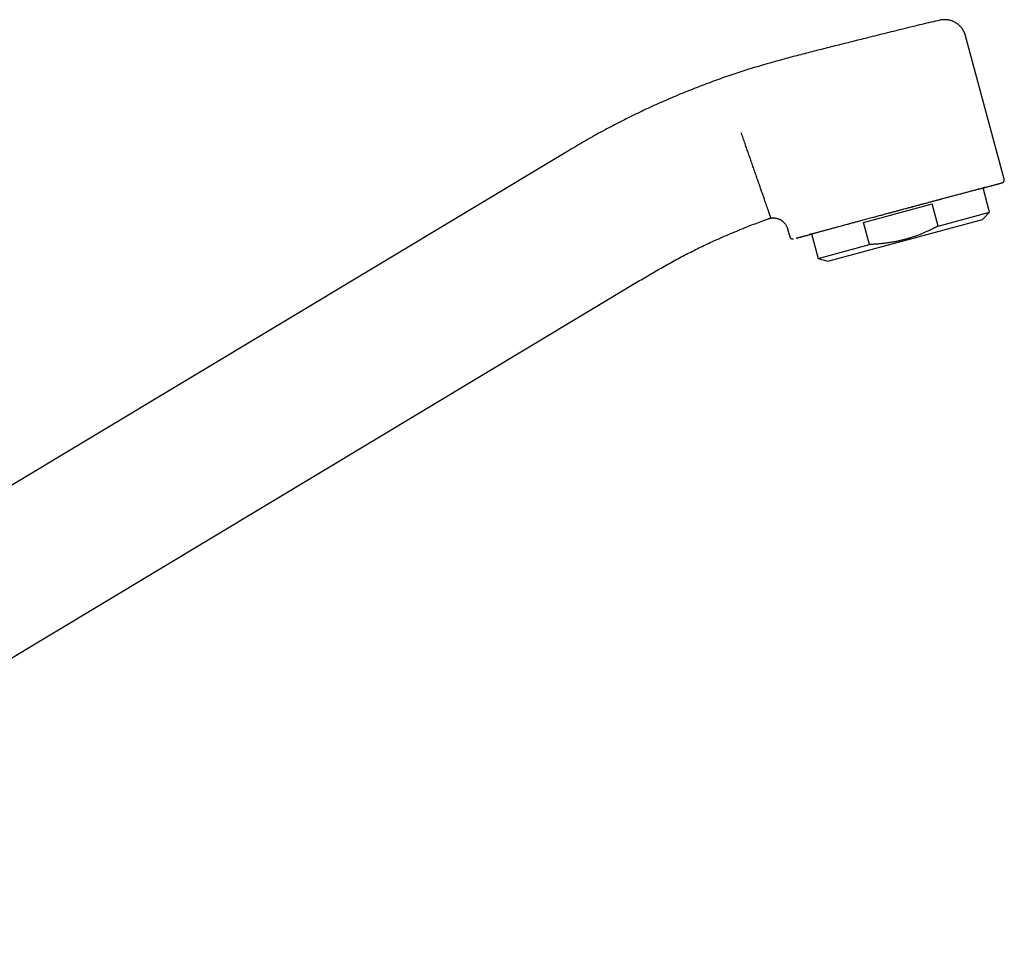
# Model space of a CAD drawing. Header units: millimetres. Extents: x 8 to 983, y 12 to 718.
# Tile 33 of 33: x 850 to 983, y 526 to 652. Entities that reach past the tile are written whole.
import ezdxf

# ---------------------------------------------------------------- set-up
doc = ezdxf.new("R2010")
doc.units = ezdxf.units.MM

msp = doc.modelspace()

# ---------------------------------------------------------------- linework, layer by layer
at = {"color": 7, "linetype": 'Continuous', "lineweight": 30}
for p, q in [((982.83, 630.19), (977.6, 649.58)), ((923.28, 633.61), (801.22, 560.27)), ((980.86, 625.73), (979.97, 629.01)), ((963.83, 624.35), (973.09, 626.85)), ((973.9, 623.85), (973.09, 626.85)), ((973.9, 623.85), (980.86, 625.73)), ((979.88, 624.75), (980.86, 625.73)), ((959.02, 619.12), (979.88, 624.75)), ((964.64, 621.35), (963.83, 624.35)), ((953.57, 623.48), (953.86, 622.4)), ((956.79, 622.78), (957.68, 619.48)), ((957.68, 619.48), (964.64, 621.35)), ((957.68, 619.48), (959.02, 619.12)), ((782.72, 525.82), (933.58, 616.47))]:
    msp.add_line(p, q, dxfattribs=at)
for points, knots in [([(974.15, 651.67), (973.76, 651.58), (972.94, 651.4), (971.7, 651.11), (970.42, 650.8), (969.14, 650.48), (967.87, 650.17), (966.59, 649.85), (965.31, 649.53), (963.78, 649.15), (961.99, 648.7), (959.94, 648.19), (957.9, 647.67), (955.86, 647.15), (954.5, 646.79), (953.82, 646.61)], [0, 0, 0, 0, 0.056861, 0.119727, 0.182599, 0.245474, 0.308349, 0.371224, 0.434098, 0.496974, 0.597576, 0.698182, 0.79879, 0.899396, 1, 1, 1, 1]), ([(977.61, 649.58), (977.6, 649.62), (977.58, 649.69), (977.54, 649.8), (977.5, 649.89), (977.47, 649.98), (977.44, 650.04), (977.42, 650.1), (977.4, 650.14), (977.38, 650.17), (977.36, 650.2), (977.35, 650.22), (977.34, 650.24), (977.33, 650.25), (977.32, 650.28), (977.3, 650.31), (977.27, 650.35), (977.24, 650.41), (977.19, 650.48), (977.14, 650.56), (977.06, 650.65), (976.97, 650.76), (976.85, 650.89), (976.74, 651), (976.64, 651.08), (976.57, 651.14), (976.48, 651.2), (976.39, 651.26), (976.29, 651.33), (976.17, 651.39), (976.05, 651.45), (975.92, 651.51), (975.78, 651.57), (975.64, 651.62), (975.49, 651.66), (975.34, 651.69), (975.18, 651.72), (975.01, 651.74), (974.84, 651.74), (974.67, 651.74), (974.49, 651.73), (974.31, 651.71), (974.2, 651.68), (974.15, 651.67)], [0, 0, 0, 0, 0.027424, 0.052458, 0.074971, 0.094854, 0.112015, 0.12418, 0.134366, 0.142544, 0.149396, 0.15393, 0.158459, 0.163411, 0.168789, 0.17451, 0.188712, 0.203921, 0.223357, 0.243844, 0.264775, 0.303228, 0.343035, 0.384153, 0.404021, 0.425527, 0.449032, 0.474531, 0.502012, 0.530909, 0.561666, 0.594237, 0.628567, 0.661243, 0.695249, 0.730508, 0.766934, 0.804427, 0.842879, 0.88217, 0.922174, 0.962755, 1, 1, 1, 1]), ([(974.15, 651.67), (974.15, 651.67), (974.15, 651.67), (974.15, 651.67), (974.15, 651.67)], [0, 0, 0, 0, 0.859511, 1, 1, 1, 1]), ([(953.82, 646.61), (953.51, 646.52), (952.82, 646.34), (951.74, 646.04), (950.61, 645.72), (949.48, 645.39), (948.36, 645.05), (947.25, 644.7), (946.16, 644.34), (945.06, 643.96), (943.97, 643.57), (942.87, 643.17), (941.76, 642.75), (940.66, 642.32), (939.57, 641.88), (938.48, 641.43), (937.39, 640.96), (936.31, 640.49), (935.24, 640), (934.17, 639.51), (933.1, 639), (932.04, 638.48), (930.99, 637.95), (929.94, 637.41), (928.87, 636.83), (927.76, 636.23), (926.63, 635.59), (925.51, 634.94), (924.39, 634.28), (923.65, 633.84), (923.28, 633.61)], [0, 0, 0, 0, 0.029323, 0.0646583, 0.0999949, 0.1353309, 0.1706653, 0.2053667, 0.2400666, 0.2747661, 0.3094662, 0.3448758, 0.3802872, 0.4157003, 0.4511151, 0.4865311, 0.5219473, 0.5573629, 0.5927772, 0.6281897, 0.6636004, 0.6990095, 0.7344173, 0.7698248, 0.8052332, 0.8441845, 0.8831384, 0.9220938, 0.9610487, 1, 1, 1, 1]), ([(951.31, 624.98), (951.31, 624.98), (951.3, 624.99), (951.29, 625.02), (951.28, 625.05), (951.26, 625.11), (951.24, 625.17), (951.21, 625.25), (951.18, 625.34), (951.14, 625.45), (951.1, 625.56), (951.06, 625.69), (951.01, 625.84), (950.96, 625.99), (950.9, 626.15), (950.84, 626.32), (950.77, 626.51), (950.71, 626.71), (950.63, 626.92), (950.56, 627.14), (950.47, 627.37), (950.39, 627.61), (950.3, 627.87), (950.21, 628.13), (950.11, 628.41), (950.01, 628.69), (949.91, 628.98), (949.81, 629.28), (949.7, 629.59), (949.59, 629.91), (949.48, 630.23), (949.36, 630.56), (949.25, 630.89), (949.13, 631.23), (949.01, 631.57), (948.89, 631.92), (948.77, 632.26), (948.65, 632.6), (948.54, 632.94), (948.42, 633.27), (948.3, 633.61), (948.18, 633.95), (948.07, 634.29), (947.94, 634.63), (947.82, 634.99), (947.69, 635.35), (947.57, 635.72), (947.44, 636.07), (947.36, 636.31), (947.32, 636.43)], [0, 0, 0, 0, 0.021167, 0.042614, 0.064332, 0.086315, 0.108555, 0.131042, 0.152462, 0.174083, 0.195897, 0.217892, 0.240059, 0.261197, 0.282469, 0.303862, 0.325367, 0.346972, 0.368665, 0.390434, 0.412267, 0.434152, 0.456075, 0.478024, 0.499986, 0.521949, 0.543898, 0.565821, 0.587706, 0.60954, 0.63131, 0.653004, 0.674609, 0.696115, 0.71751, 0.738782, 0.759922, 0.780082, 0.800101, 0.819972, 0.839686, 0.859236, 0.878615, 0.897816, 0.918725, 0.939405, 0.959848, 0.980048, 1, 1, 1, 1]), ([(979.98, 628.99), (980.03, 629), (980.16, 629.04), (980.35, 629.09), (980.55, 629.15), (980.74, 629.2), (980.93, 629.25), (981.1, 629.3), (981.27, 629.34), (981.43, 629.39), (981.58, 629.43), (981.71, 629.46), (981.84, 629.5), (981.96, 629.53), (982.06, 629.56), (982.16, 629.59), (982.23, 629.61), (982.29, 629.62), (982.34, 629.64), (982.38, 629.65), (982.42, 629.66), (982.45, 629.67), (982.48, 629.68), (982.51, 629.69), (982.53, 629.69), (982.55, 629.7), (982.56, 629.7), (982.57, 629.7), (982.58, 629.71), (982.59, 629.71), (982.6, 629.72), (982.61, 629.72), (982.62, 629.72), (982.62, 629.73), (982.64, 629.73), (982.66, 629.74), (982.67, 629.76), (982.69, 629.77), (982.7, 629.78), (982.72, 629.79), (982.74, 629.81), (982.76, 629.83), (982.78, 629.87), (982.81, 629.9), (982.82, 629.94), (982.83, 629.98), (982.84, 630.02), (982.85, 630.06), (982.85, 630.1), (982.85, 630.14), (982.84, 630.17), (982.83, 630.19)], [0, 0, 0, 0, 0.030318, 0.073113, 0.115145, 0.157181, 0.199219, 0.241254, 0.284051, 0.326848, 0.369645, 0.412442, 0.455241, 0.497276, 0.539313, 0.58135, 0.623487, 0.648068, 0.673315, 0.699227, 0.725806, 0.75305, 0.780961, 0.80954, 0.838586, 0.856557, 0.872822, 0.887384, 0.900248, 0.911417, 0.920901, 0.925015, 0.928714, 0.932073, 0.935861, 0.940366, 0.945666, 0.947872, 0.950197, 0.952703, 0.955472, 0.959683, 0.964363, 0.968913, 0.973269, 0.977417, 0.981621, 0.985434, 0.989819, 0.994704, 1, 1, 1, 1]), ([(956.79, 622.77), (956.78, 622.77), (956.74, 622.76), (956.7, 622.75), (956.66, 622.74), (956.62, 622.73), (956.58, 622.72), (956.56, 622.71), (956.55, 622.71), (956.55, 622.71), (956.57, 622.72), (956.6, 622.73), (956.66, 622.74), (956.73, 622.76), (956.83, 622.79), (956.94, 622.82), (957.07, 622.86), (957.2, 622.9), (957.34, 622.93), (957.5, 622.98), (957.66, 623.02), (957.84, 623.07), (958.02, 623.12), (958.2, 623.17), (958.38, 623.22), (958.57, 623.27), (958.76, 623.32), (958.96, 623.38), (959.18, 623.43), (959.4, 623.49), (959.64, 623.56), (959.89, 623.63), (960.15, 623.7), (960.42, 623.77), (960.69, 623.84), (960.97, 623.92), (961.28, 624), (961.64, 624.1), (962.03, 624.21), (962.44, 624.32), (962.82, 624.42), (963.17, 624.51), (963.48, 624.6), (963.8, 624.68), (964.12, 624.77), (964.44, 624.86), (964.78, 624.95), (965.09, 625.03), (965.4, 625.11), (965.68, 625.19), (965.96, 625.26), (966.24, 625.34), (966.52, 625.42), (966.81, 625.49), (967.13, 625.58), (967.49, 625.68), (967.89, 625.78), (968.29, 625.89), (968.69, 626), (969.09, 626.11), (969.51, 626.22), (969.97, 626.34), (970.45, 626.47), (970.93, 626.6), (971.41, 626.73), (971.85, 626.85), (972.26, 626.96), (972.64, 627.06), (973.02, 627.16), (973.39, 627.26), (973.76, 627.36), (974.1, 627.45), (974.41, 627.53), (974.7, 627.61), (974.99, 627.69), (975.27, 627.76), (975.55, 627.84), (975.81, 627.91), (976.08, 627.98), (976.35, 628.05), (976.62, 628.12), (976.88, 628.19), (977.13, 628.26), (977.37, 628.32), (977.6, 628.39), (977.85, 628.45), (978.1, 628.52), (978.37, 628.59), (978.62, 628.65), (978.83, 628.71), (979, 628.76), (979.15, 628.8), (979.29, 628.83), (979.42, 628.87), (979.54, 628.9), (979.65, 628.93), (979.75, 628.95), (979.83, 628.97), (979.9, 628.99), (979.96, 629.01), (980.02, 629.02), (980.07, 629.04), (980.11, 629.05), (980.15, 629.06), (980.18, 629.06), (980.2, 629.07), (980.21, 629.07), (980.21, 629.07), (980.19, 629.06), (980.16, 629.05), (980.11, 629.04), (980.04, 629.02), (979.99, 629.01), (979.97, 629)], [0, 0, 0, 0, 0.005856, 0.012729, 0.019611, 0.026507, 0.036021, 0.045514, 0.054999, 0.064484, 0.073982, 0.083503, 0.09516, 0.10679, 0.118412, 0.130046, 0.141711, 0.151429, 0.161125, 0.17081, 0.180497, 0.190197, 0.199921, 0.208078, 0.216218, 0.224349, 0.232478, 0.240611, 0.248756, 0.256918, 0.265685, 0.274435, 0.283177, 0.291918, 0.300669, 0.309437, 0.317835, 0.329185, 0.340525, 0.351871, 0.363244, 0.371512, 0.379766, 0.388014, 0.396261, 0.404517, 0.412787, 0.421434, 0.428313, 0.435185, 0.442052, 0.448921, 0.455795, 0.462677, 0.469572, 0.479086, 0.48858, 0.498064, 0.50755, 0.517047, 0.526568, 0.538226, 0.549856, 0.561477, 0.573111, 0.584777, 0.594494, 0.60419, 0.613875, 0.623562, 0.633262, 0.642987, 0.651143, 0.659284, 0.667415, 0.675544, 0.683677, 0.691821, 0.699984, 0.70875, 0.7175, 0.726242, 0.734984, 0.743735, 0.752502, 0.7609, 0.772251, 0.78359, 0.794937, 0.80631, 0.814578, 0.822832, 0.831079, 0.839327, 0.847583, 0.855852, 0.8645, 0.871379, 0.87825, 0.885118, 0.891987, 0.89886, 0.905743, 0.912638, 0.922152, 0.931646, 0.94113, 0.950616, 0.960113, 0.969634, 0.981292, 0.992922, 1, 1, 1, 1]), ([(969.29, 626.16), (969.42, 626.2), (969.68, 626.27), (970.07, 626.37), (970.46, 626.48), (970.85, 626.58), (971.24, 626.69), (971.62, 626.79), (971.99, 626.89), (972.36, 626.99), (972.68, 627.07), (972.93, 627.14), (973.13, 627.2), (973.33, 627.25), (973.53, 627.3), (973.73, 627.36), (973.93, 627.41), (974.13, 627.46), (974.33, 627.52), (974.57, 627.58), (974.85, 627.66), (975.19, 627.75), (975.53, 627.84), (975.75, 627.9), (975.87, 627.93)], [0, 0, 0, 0, 0.056101, 0.112384, 0.168896, 0.225679, 0.282173, 0.337181, 0.39217, 0.447177, 0.502242, 0.532207, 0.562472, 0.593048, 0.623946, 0.655177, 0.686184, 0.717532, 0.74923, 0.77837, 0.831441, 0.886049, 0.942226, 1, 1, 1, 1]), ([(933.58, 616.47), (933.88, 616.65), (934.47, 617), (935.36, 617.53), (936.26, 618.05), (937.16, 618.56), (938.06, 619.06), (938.95, 619.55), (939.84, 620.01), (940.71, 620.45), (941.58, 620.89), (942.46, 621.31), (943.42, 621.75), (944.46, 622.22), (945.58, 622.71), (946.71, 623.18), (947.75, 623.61), (948.73, 624), (949.62, 624.34), (950.37, 624.62), (950.82, 624.78), (950.97, 624.84)], [0, 0, 0, 0, 0.053566, 0.107142, 0.160723, 0.214302, 0.267876, 0.321443, 0.371944, 0.422442, 0.472943, 0.523448, 0.573958, 0.637105, 0.700259, 0.763414, 0.826566, 0.87618, 0.925787, 0.97539, 1, 1, 1, 1]), ([(950.97, 624.84), (951, 624.85), (951.06, 624.87), (951.15, 624.89), (951.24, 624.91), (951.32, 624.93), (951.39, 624.94), (951.46, 624.95), (951.51, 624.95), (951.55, 624.95), (951.58, 624.95), (951.6, 624.95), (951.62, 624.95), (951.65, 624.95), (951.68, 624.95), (951.73, 624.95), (951.79, 624.95), (951.85, 624.94), (951.93, 624.93), (952.01, 624.92), (952.12, 624.9), (952.25, 624.86), (952.38, 624.81), (952.49, 624.77), (952.57, 624.73), (952.65, 624.68), (952.73, 624.63), (952.82, 624.57), (952.9, 624.51), (952.99, 624.43), (953.08, 624.35), (953.16, 624.25), (953.25, 624.15), (953.33, 624.03), (953.4, 623.9), (953.47, 623.76), (953.53, 623.62), (953.56, 623.52), (953.57, 623.48)], [0, 0, 0, 0, 0.027443, 0.05848, 0.086596, 0.111664, 0.133586, 0.152287, 0.167709, 0.179812, 0.188821, 0.196227, 0.202271, 0.207, 0.218079, 0.233331, 0.25056, 0.27117, 0.295169, 0.321024, 0.346508, 0.395339, 0.442441, 0.472049, 0.500855, 0.529032, 0.556812, 0.586893, 0.620535, 0.657716, 0.693111, 0.731111, 0.771624, 0.814523, 0.859647, 0.906797, 0.955737, 1, 1, 1, 1]), ([(950.97, 624.84), (950.97, 624.84), (950.97, 624.84), (950.97, 624.84), (950.97, 624.84)], [0, 0, 0, 0, 0.003985, 1, 1, 1, 1]), ([(954.73, 622.22), (954.77, 622.23), (954.83, 622.24), (954.94, 622.27), (955.05, 622.3), (955.15, 622.32), (955.24, 622.35), (955.31, 622.37), (955.39, 622.39), (955.48, 622.41), (955.58, 622.44), (955.69, 622.47), (955.82, 622.5), (955.96, 622.54), (956.1, 622.58), (956.24, 622.61), (956.39, 622.65), (956.55, 622.7), (956.69, 622.73), (956.77, 622.76), (956.8, 622.76)], [0, 0, 0, 0, 0.076482, 0.151303, 0.224489, 0.296071, 0.34026, 0.383835, 0.426806, 0.470337, 0.517448, 0.576737, 0.635156, 0.692736, 0.74951, 0.805511, 0.860776, 0.915342, 0.977732, 1, 1, 1, 1]), ([(973.9, 623.85), (973.81, 623.8), (973.57, 623.68), (973.18, 623.48), (972.73, 623.26), (972.28, 623.06), (971.82, 622.86), (971.36, 622.68), (970.89, 622.5), (970.42, 622.34), (969.94, 622.19), (969.45, 622.05), (968.95, 621.92), (968.45, 621.81), (967.93, 621.7), (967.4, 621.61), (966.85, 621.53), (966.3, 621.47), (965.75, 621.42), (965.19, 621.38), (964.82, 621.36), (964.64, 621.35)], [0, 0, 0, 0, 0.032291, 0.083661, 0.135042, 0.186421, 0.237788, 0.289421, 0.341053, 0.392215, 0.443376, 0.496639, 0.549921, 0.603204, 0.656467, 0.713554, 0.770652, 0.827741, 0.885157, 0.942582, 1, 1, 1, 1]), ([(953.86, 622.4), (953.87, 622.39), (953.88, 622.35), (953.9, 622.31), (953.93, 622.27), (953.95, 622.24), (953.98, 622.21), (954.01, 622.19), (954.04, 622.16), (954.08, 622.15), (954.11, 622.13), (954.14, 622.12), (954.17, 622.12), (954.2, 622.11), (954.23, 622.11), (954.25, 622.11), (954.27, 622.11), (954.29, 622.11), (954.3, 622.11), (954.31, 622.11), (954.32, 622.11), (954.33, 622.12), (954.34, 622.12), (954.34, 622.12), (954.35, 622.12), (954.36, 622.12), (954.37, 622.12), (954.37, 622.13), (954.37, 622.13)], [0, 0, 0, 0, 0.0339465, 0.0656599, 0.094542, 0.1201612, 0.1447456, 0.1697403, 0.1950416, 0.2205398, 0.2456604, 0.2627231, 0.2782392, 0.3057341, 0.3386451, 0.3680071, 0.3942749, 0.4275133, 0.4645053, 0.5073224, 0.556038, 0.6107012, 0.6713473, 0.7340319, 0.8020775, 0.8742127, 0.9449452, 1, 1, 1, 1])]:
    msp.add_open_spline(points, degree=3, knots=knots, dxfattribs=at)

doc.saveas('drawing.dxf')
